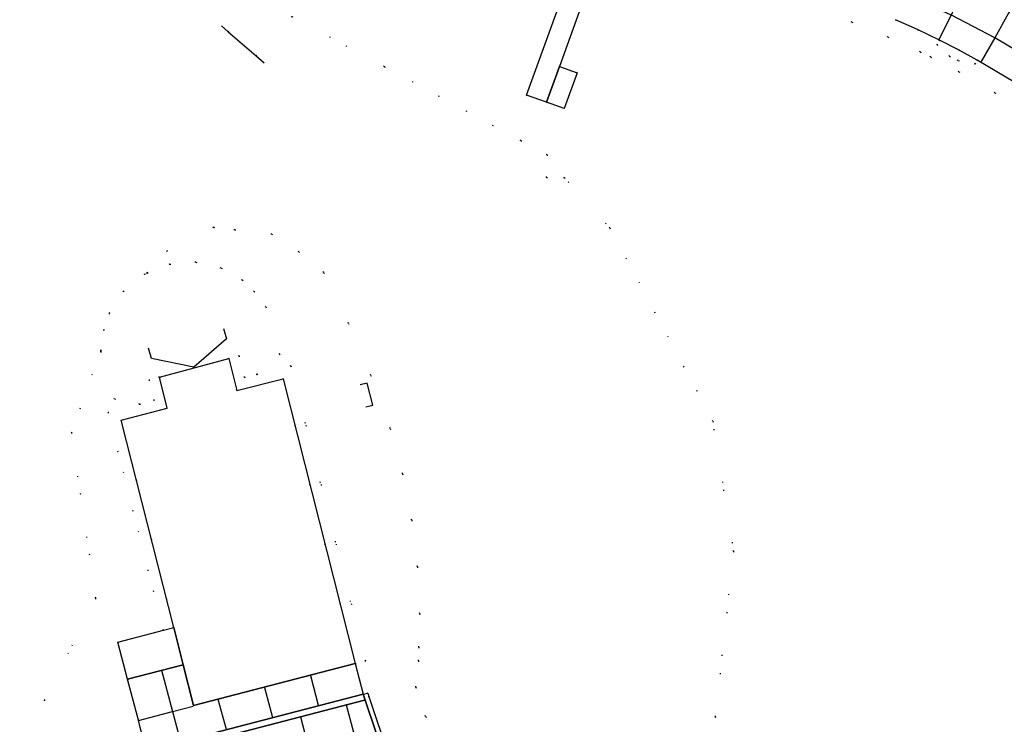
# Model space of a CAD drawing. Header units: metres. Extents: x 174791 to 179073, y 406431 to 409043.
# Tile 189 of 256: x 176764 to 176868, y 408092 to 408166. Entities that reach past the tile are written whole.
import ezdxf

# ---------------------------------------------------------------- set-up
doc = ezdxf.new("R2010")
doc.units = ezdxf.units.M
doc.linetypes.add('DOT', pattern=[6.35, 0, -6.35])
for name, color, linetype in [('panden', 254, 'Continuous'), ('scheiding_doorgang', 254, 'Continuous'), ('scheiding_grondkering', 254, 'Continuous'), ('scheiding_muur', 254, 'Continuous'), ('terreindeelbegroeid', 254, 'DOT'), ('terreindeelonbegroeid', 254, 'DOT'), ('wegdeel_molgoot', 254, 'Continuous'), ('wegdeel_opstelplaats', 254, 'Continuous'), ('wegdeel_platform_vliegverkeer', 254, 'Continuous'), ('wegdeel_rolbaan', 254, 'Continuous'), ('wegdeel_voetpad', 254, 'Continuous'), ('weginrichtingselement_voeg_vliegtuigverharding', 254, 'Continuous')]:
    doc.layers.add(name, color=color, linetype=linetype)

msp = doc.modelspace()

# ---------------------------------------------------------------- linework, layer by layer
at = {"layer": 'panden'}
msp.add_polyline3d([(176778.553, 408128.126, 0), (176782.2, 408129.094, 0), (176785.846, 408130.063, 0), (176786.705, 408126.7, 0), (176791.575, 408127.937, 0), (176799.172, 408097.966, 0), (176782.145, 408093.557, 0), (176781.055, 408097.846, 0), (176780.062, 408101.758, 0), (176774.513, 408123.603, 0), (176779.383, 408124.84, 0)], close=True, dxfattribs=at)
at = {"layer": 'scheiding_doorgang'}
for p, q in [((176785.071, 408165.084), (176785.802, 408164.457)), ((176785.802, 408164.457), (176788.742, 408161.938)), ((176788.742, 408161.938), (176789.594, 408161.208))]:
    msp.add_line(p, q, dxfattribs=at)
at = {"layer": 'scheiding_grondkering'}
msp.add_polyline3d([(176785.279, 408133.235, 0), (176785.596, 408132.153, 0), (176782.175, 408129.154, 0), (176777.733, 408130.065, 0), (176777.415, 408131.149, 0)], dxfattribs=at)
at = {"layer": 'scheiding_muur'}
msp.add_polyline3d([(176800.296, 408124.979, 0), (176801.021, 408125.166, 0), (176800.42, 408127.49, 0), (176799.693, 408127.301, 0)], dxfattribs=at)
at = {"layer": 'terreindeelbegroeid'}
for points in [[(176823.747, 408175.861, 0), (176817.199, 408157.801, 0), (176819.297, 408157.054, 0), (176821.178, 408156.375, 0), (176822.537, 408160.137, 0), (176820.656, 408160.816, 0), (176825.812, 408175.096, 0)], [(176788.787, 408168.078, 0), (176785.802, 408164.457, 0), (176788.742, 408161.938, 0), (176792.495, 408166.069, 0), (176802.24, 408160.789, 0), (176816.612, 408153.003, 0), (176819.383, 408151.502, 0), (176819.316, 408149.136, 0), (176821.195, 408149.106, 0), (176825.974, 408143.815, 0), (176836.818, 408123.482, 0), (176838.991, 408109.786, 0), (176837.085, 408092.367, 0), (176830.108, 408074.692, 0), (176806.573, 408092.398, 0), (176805.54, 408095.479, 0), (176805.82, 408098.264, 0), (176805.858, 408099.698, 0), (176805.95, 408103.214, 0), (176805.715, 408108.16, 0), (176805.116, 408113.076, 0), (176804.156, 408117.934, 0), (176802.841, 408122.708, 0), (176800.799, 408128.299, 0), (176798.465, 408133.775, 0), (176795.847, 408139.121, 0), (176793.228, 408141.292, 0), (176790.375, 408143.145, 0), (176786.497, 408143.614, 0), (176784.263, 408143.884, 0), (176779.362, 408141.415, 0), (176777.256, 408139.075, 0), (176776.975, 408138.964, 0), (176774.746, 408137.136, 0), (176773.274, 408134.843, 0), (176772.686, 408133.077, 0), (176772.386, 408130.92, 0), (176769.279, 408122.274, 0), (176771.846, 408104.847, 0), (176766.468, 408094.105, 0), (176763.839, 408088.853, 0)], [(176847.587, 408166.969, 0), (176851.462, 408165.471, 0), (176855.27, 408163.898, 0), (176858.666, 408162.329, 0), (176859.757, 408161.803, 0), (176862.722, 408160.257, 0), (176866.516, 408158.04, 0), (176869.406, 408156.31, 0)], [(176869.406, 408156.31, 0), (176866.516, 408158.04, 0), (176862.722, 408160.257, 0), (176859.757, 408161.803, 0), (176858.666, 408162.329, 0), (176855.27, 408163.898, 0), (176851.462, 408165.471, 0), (176847.587, 408166.969, 0)], [(176870.487, 408091.038, 0), (176863.262, 408082.38, 0), (176860.39, 408078.935, 0), (176856.369, 408074.118, 0), (176852.348, 408069.3, 0), (176846.28, 408062.01, 0), (176830.108, 408074.692, 0), (176837.085, 408092.367, 0), (176838.991, 408109.786, 0), (176836.818, 408123.482, 0), (176825.974, 408143.815, 0), (176821.195, 408149.106, 0), (176819.316, 408149.136, 0), (176819.383, 408151.502, 0), (176816.612, 408153.003, 0), (176802.24, 408160.789, 0), (176792.495, 408166.069, 0)], [(176856.064, 408165.734, 0), (176858.38, 408164.688, 0), (176860.668, 408163.583, 0), (176860.418, 408163.099, 0), (176861.741, 408161.884, 0), (176862.646, 408161.44, 0), (176864.447, 408161.069, 0), (176864.653, 408161.487, 0), (176870.491, 408157.991, 0)], [(176808.832, 408069.933, 0), (176800.625, 408094.41, 0), (176800.489, 408094.864, 0), (176800.018, 408094.742, 0), (176799.172, 408097.966, 0), (176800.267, 408098.244, 0), (176792.393, 408129.311, 0), (176788.82, 408128.403, 0), (176791.228, 408130.514, 0), (176789.768, 408135.501, 0), (176788.534, 408137.138, 0), (176787.283, 408138.312, 0), (176785.056, 408139.596, 0), (176782.387, 408140.208, 0), (176779.636, 408140.013, 0), (176777.256, 408139.075, 0), (176779.362, 408141.415, 0), (176784.263, 408143.884, 0), (176786.497, 408143.614, 0), (176790.375, 408143.145, 0), (176793.228, 408141.292, 0), (176795.847, 408139.121, 0), (176798.465, 408133.775, 0), (176800.799, 408128.299, 0), (176802.841, 408122.708, 0), (176804.156, 408117.934, 0), (176805.116, 408113.076, 0), (176805.715, 408108.16, 0), (176805.95, 408103.214, 0), (176805.858, 408099.698, 0), (176805.82, 408098.264, 0), (176805.54, 408095.479, 0), (176806.573, 408092.398, 0), (176830.108, 408074.692, 0)], [(176763.839, 408088.853, 0), (176766.468, 408094.105, 0), (176771.846, 408104.847, 0), (176769.279, 408122.274, 0), (176772.386, 408130.92, 0), (176772.368, 408130.79, 0), (176773.823, 408125.819, 0), (176776.492, 408125.271, 0), (176773.14, 408124.42, 0), (176778.968, 408101.475, 0), (176774.188, 408100.24, 0), (176775.205, 408096.35, 0), (176776.333, 408092.033, 0), (176776.535, 408091.259, 0)]]:
    msp.add_polyline3d(points, dxfattribs=at)
for points in [[(176792.495, 408166.069, 0), (176788.742, 408161.938, 0), (176785.802, 408164.457, 0), (176788.787, 408168.078, 0)], [(176791.228, 408130.514, 0), (176788.82, 408128.403, 0), (176787.521, 408128.073, 0), (176786.938, 408130.353, 0), (176785.846, 408130.063, 0), (176782.2, 408129.094, 0), (176778.553, 408128.126, 0), (176777.461, 408127.836, 0), (176778.011, 408125.657, 0), (176776.492, 408125.271, 0), (176773.823, 408125.819, 0), (176772.368, 408130.79, 0), (176772.386, 408130.92, 0), (176772.686, 408133.077, 0), (176773.274, 408134.843, 0), (176774.746, 408137.136, 0), (176776.975, 408138.964, 0), (176777.256, 408139.075, 0), (176779.636, 408140.013, 0), (176782.387, 408140.208, 0), (176785.056, 408139.596, 0), (176787.283, 408138.312, 0), (176788.534, 408137.138, 0), (176789.768, 408135.501, 0)]]:
    msp.add_polyline3d(points, close=True, dxfattribs=at)
at = {"layer": 'terreindeelonbegroeid'}
for points in [[(176864.653, 408161.487, 0), (176864.447, 408161.069, 0), (176862.646, 408161.44, 0), (176861.741, 408161.884, 0), (176860.418, 408163.099, 0), (176860.668, 408163.583, 0), (176862.672, 408162.557, 0)], [(176788.82, 408128.403, 0), (176792.393, 408129.311, 0), (176800.267, 408098.244, 0), (176799.172, 408097.966, 0), (176791.575, 408127.937, 0), (176786.705, 408126.7, 0), (176785.846, 408130.063, 0), (176786.938, 408130.353, 0), (176787.521, 408128.073, 0)], [(176780.062, 408101.758, 0), (176778.968, 408101.475, 0), (176773.14, 408124.42, 0), (176776.492, 408125.271, 0), (176778.011, 408125.657, 0), (176777.461, 408127.836, 0), (176778.553, 408128.126, 0), (176779.383, 408124.84, 0), (176774.513, 408123.603, 0)]]:
    msp.add_polyline3d(points, close=True, dxfattribs=at)
at = {"layer": 'wegdeel_molgoot'}
msp.add_polyline3d([(176840.434, 408054.153, 0), (176842.542, 408054.402, 0), (176841.741, 408053.441, 0), (176841.325, 408053.768, 0), (176829.852, 408052.394, 0), (176829.455, 408051.988, 0), (176807.996, 408069.964, 0), (176808.25, 408070.269, 0), (176800.196, 408094.134, 0), (176800.018, 408094.742, 0), (176800.489, 408094.864, 0), (176800.625, 408094.41, 0), (176808.832, 408069.933, 0), (176829.245, 408052.832, 0)], close=True, dxfattribs=at)
at = {"layer": 'wegdeel_opstelplaats'}
msp.add_polyline3d([(176781.055, 408097.846, 0), (176775.205, 408096.35, 0), (176774.188, 408100.24, 0), (176778.968, 408101.475, 0), (176780.062, 408101.758, 0)], close=True, dxfattribs=at)
at = {"layer": 'wegdeel_platform_vliegverkeer'}
for points in [[(176800.018, 408094.742, 0), (176777.174, 408088.813, 0), (176776.535, 408091.259, 0), (176776.333, 408092.033, 0), (176775.205, 408096.35, 0), (176781.055, 408097.846, 0), (176782.145, 408093.557, 0), (176799.172, 408097.966, 0)], [(176800.196, 408094.134, 0), (176800.13, 408094.117, 0), (176777.375, 408088.182, 0), (176777.174, 408088.813, 0), (176800.018, 408094.742, 0)], [(176841.741, 408053.441, 0), (176822.467, 408030.417, 0), (176822.028, 408030.758, 0), (176821.429, 408042.526, 0), (176821.692, 408042.814, 0), (176800.328, 408060.764, 0), (176800.028, 408060.403, 0), (176783.794, 408058.899, 0), (176774.294, 408066.885, 0), (176772.581, 408073.836, 0), (176777.375, 408088.182, 0), (176800.13, 408094.117, 0), (176800.196, 408094.134, 0), (176808.25, 408070.269, 0), (176807.996, 408069.964, 0), (176829.455, 408051.988, 0), (176829.852, 408052.394, 0), (176841.325, 408053.768, 0)]]:
    msp.add_polyline3d(points, close=True, dxfattribs=at)
at = {"layer": 'wegdeel_rolbaan'}
msp.add_polyline3d([(176870.491, 408157.991, 0), (176864.653, 408161.487, 0), (176862.672, 408162.557, 0), (176860.668, 408163.583, 0), (176858.38, 408164.688, 0), (176856.064, 408165.734, 0)], dxfattribs=at)
at = {"layer": 'wegdeel_voetpad'}
for points in [[(176826.491, 408176.977, 0), (176825.812, 408175.096, 0), (176820.656, 408160.816, 0), (176819.297, 408157.054, 0), (176817.199, 408157.801, 0), (176823.747, 408175.861, 0), (176824.427, 408177.738, 0)], [(176819.297, 408157.054, 0), (176820.656, 408160.816, 0), (176822.537, 408160.137, 0), (176821.178, 408156.375, 0)]]:
    msp.add_polyline3d(points, close=True, dxfattribs=at)
at = {"layer": 'weginrichtingselement_voeg_vliegtuigverharding'}
for p, q in [((176870.951, 408161.174), (176866.506, 408163.83)), ((176794.448, 408096.721), (176795.273, 408093.599)), ((176789.6, 408095.47), (176790.447, 408092.311)), ((176785.614, 408091.019), (176784.745, 408094.204))]:
    msp.add_line(p, q, dxfattribs=at)
for points in [[(176860.649, 408163.646, 0), (176861.918, 408166.218, 0), (176863.235, 408168.891, 0), (176863.277, 408168.976, 0), (176863.302, 408169.025, 0), (176864.582, 408171.623, 0), (176865.93, 408174.356, 0)], [(176869.429, 408169.074, 0), (176868.009, 408166.545, 0), (176868.003, 408166.536, 0), (176867.935, 408166.414, 0), (176866.489, 408163.839, 0), (176865.074, 408161.319, 0)], [(176866.506, 408163.83, 0), (176866.489, 408163.839, 0), (176861.942, 408166.207, 0), (176861.918, 408166.218, 0), (176857.287, 408168.399, 0)], [(176778.785, 408097.289, 0), (176779.928, 408092.923, 0), (176780.754, 408089.768, 0)], [(176776.335, 408091.972, 0), (176779.928, 408092.923, 0), (176782.12, 408093.503, 0)], [(176798.211, 408093.647, 0), (176799.003, 408090.628, 0), (176799.758, 408087.753, 0), (176800.519, 408084.854, 0), (176801.278, 408081.96, 0), (176802.047, 408079.029, 0), (176802.802, 408076.152, 0), (176803.569, 408073.23, 0), (176804.322, 408070.363, 0), (176805.085, 408067.454, 0)], [(176793.403, 408092.377, 0), (176794.187, 408089.38, 0), (176794.94, 408086.505, 0), (176795.699, 408083.603, 0), (176796.458, 408080.702, 0), (176797.223, 408077.782, 0), (176797.978, 408074.896, 0), (176798.742, 408071.978, 0), (176799.492, 408069.111, 0), (176800.257, 408066.188, 0), (176800.644, 408064.709, 0), (176800.683, 408064.559, 0), (176801.012, 408063.303, 0)]]:
    msp.add_polyline3d(points, dxfattribs=at)

doc.saveas('drawing.dxf')
